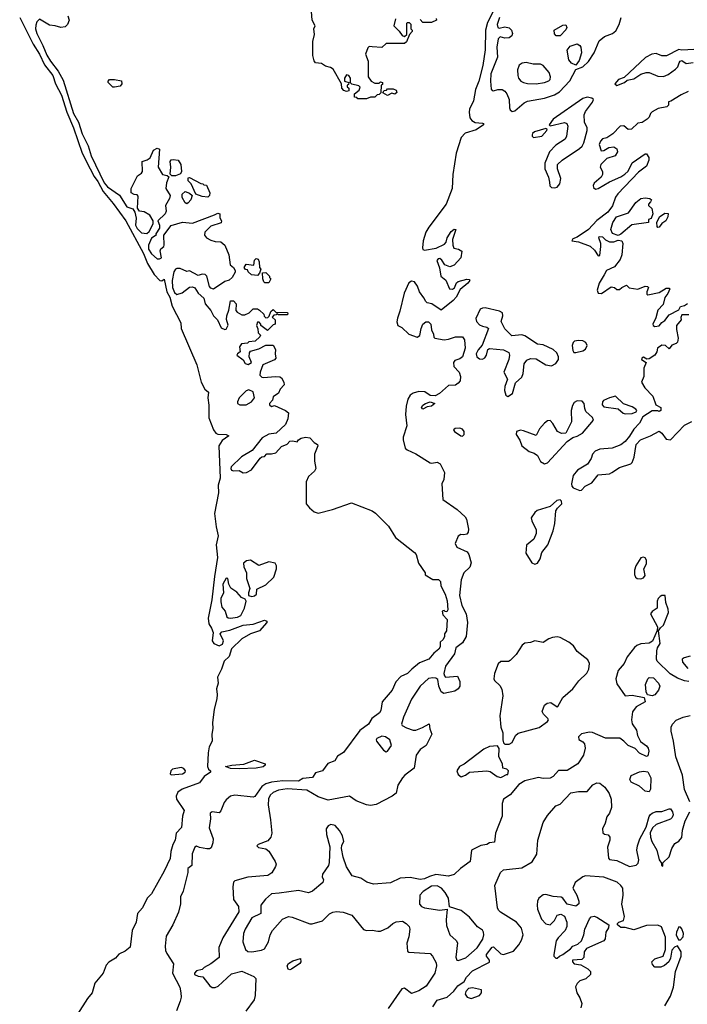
# Model space of a CAD drawing. Extents: x 2604950 to 2749250, y 940531 to 1028284.
# Tile 53 of 220: x 2615024 to 2619744, y 1010654 to 1017619. Entities that reach past the tile are written whole.
import ezdxf

# ---------------------------------------------------------------- set-up
doc = ezdxf.new("R2010")
doc.units = 0

msp = doc.modelspace()

# ---------------------------------------------------------------- linework, layer by layer
at = {"layer": '0CON05XD'}
for points in [[(2617680, 1017625), (2617670, 1017575), (2617707.7, 1017537.7), (2617727, 1017507), (2617745, 1017500), (2617760, 1017515), (2617760, 1017595), (2617765, 1017600), (2617778.3, 1017598.3), (2617788.3, 1017588.3), (2617790, 1017555), (2617800, 1017545), (2617800, 1017535), (2617780, 1017515), (2617758.3, 1017461.7), (2617745, 1017450), (2617615, 1017450), (2617585, 1017422.5), (2617515, 1017427.5), (2617495, 1017430), (2617485, 1017420), (2617470, 1017375), (2617487.5, 1017325), (2617487.5, 1017215), (2617510, 1017185), (2617535, 1017170), (2617565, 1017170), (2617575, 1017180), (2617590, 1017175), (2617588.3, 1017161.7), (2617580, 1017155), (2617578.3, 1017101.7), (2617565, 1017090), (2617551.7, 1017088.3), (2617535, 1017070), (2617505, 1017070), (2617475, 1017060), (2617415, 1017060), (2617408.3, 1017068.3), (2617391.7, 1017071.7), (2617390, 1017095), (2617425, 1017120), (2617431.7, 1017141.7), (2617421.7, 1017151.7), (2617373, 1017163), (2617361.7, 1017171.7), (2617362.5, 1017205), (2617350, 1017225), (2617335, 1017230), (2617320, 1017205), (2617320, 1017185), (2617350, 1017175), (2617348.3, 1017161.7), (2617340, 1017155), (2617340, 1017145), (2617350, 1017135), (2617350, 1017115), (2617335, 1017110), (2617315, 1017117.5), (2617302.5, 1017135), (2617300, 1017165), (2617240, 1017270), (2617221.7, 1017281.7), (2617185, 1017291.2), (2617158.8, 1017308.8), (2617115, 1017313.8), (2617105, 1017327.5), (2617096.2, 1017365), (2617096.7, 1017465), (2617107.5, 1017515), (2617103.3, 1017555), (2617112.5, 1017575), (2617092.5, 1017615), (2617077.5, 1017805)], [(2618372.1, 1017677.9), (2618330.6, 1017599.4), (2618317.5, 1017545), (2618313.9, 1017406.1), (2618298.7, 1017295), (2618270.8, 1017185), (2618246.8, 1017125), (2618231.5, 1017045), (2618204.8, 1016985.2), (2618201.8, 1016965), (2618206, 1016926), (2618220, 1016905), (2618245, 1016891.1), (2618295, 1016888), (2618302.5, 1016885), (2618303.3, 1016875), (2618250.9, 1016839.1), (2618174.1, 1016815.9), (2618145, 1016785.8), (2618109.3, 1016675), (2618085.9, 1016525), (2618082.7, 1016425), (2618038.1, 1016315), (2617917.6, 1016152.4), (2617895, 1016115.8), (2617877.3, 1016055), (2617871.9, 1016005), (2617874.5, 1015994.5), (2617885, 1015989.2), (2617968, 1016002), (2618028.1, 1016031.9), (2618038.8, 1016045), (2618046.2, 1016075), (2618075, 1016120), (2618095, 1016136.7), (2618106.7, 1016135), (2618083.3, 1016065), (2618086.7, 1016025), (2618093.9, 1016003.9), (2618125.9, 1015995.9), (2618150.7, 1015980.7), (2618142, 1015935), (2618096.4, 1015883.6), (2618065, 1015870), (2618030, 1015885), (2618008.8, 1015918.8), (2617995, 1015928.8), (2617982.7, 1015927.3), (2617974.2, 1015915), (2617992.7, 1015862.7), (2618001.2, 1015805), (2618036, 1015776), (2618063.3, 1015715), (2618085, 1015713.3), (2618097.7, 1015722.3), (2618111.7, 1015758.3), (2618125, 1015767.5), (2618185, 1015783.3), (2618201.7, 1015781.7), (2618206.7, 1015775), (2618193.3, 1015755), (2618138.6, 1015711.4), (2618108.8, 1015655), (2618088.3, 1015631.7), (2618005, 1015563.3), (2617938.3, 1015608.3), (2617905, 1015616), (2617894.3, 1015625), (2617882.1, 1015652.1), (2617850.8, 1015695), (2617835.6, 1015735), (2617815, 1015764.3), (2617795, 1015770), (2617775, 1015757.1), (2617742.1, 1015685), (2617712.7, 1015557.3), (2617695, 1015507.5), (2617690.8, 1015480.8), (2617697.5, 1015455), (2617725, 1015441.2), (2617775, 1015394.4), (2617835, 1015373.3), (2617853.3, 1015385), (2617862.5, 1015435), (2617875, 1015466.2), (2617895, 1015480.8), (2617915, 1015480.8), (2617930, 1015465), (2617936.2, 1015425), (2617950, 1015395), (2617952.5, 1015372.5), (2617960, 1015365), (2618023.9, 1015353.9), (2618055, 1015358), (2618105, 1015376), (2618155, 1015376.7), (2618170, 1015355), (2618173.1, 1015295), (2618154, 1015235), (2618135, 1015219.2), (2618101.2, 1015208.8), (2618091.2, 1015195), (2618094, 1015165), (2618131.2, 1015125), (2618141.2, 1015095), (2618138.8, 1015065), (2618125, 1015046.7), (2618105, 1015034), (2618055, 1015031.2), (2617992, 1014975), (2617961.2, 1014958.8), (2617925, 1014961.2), (2617887.3, 1014987.3), (2617845, 1014989.1), (2617805, 1014977.5), (2617785, 1014962.9), (2617767.8, 1014935), (2617755.6, 1014885), (2617751.5, 1014825), (2617760.5, 1014745), (2617735.8, 1014665), (2617735.8, 1014645.8), (2617748.3, 1014588.3), (2617762.5, 1014575), (2617825, 1014548.8), (2617925, 1014484), (2617938.8, 1014481.2), (2617975, 1014488.8), (2617996.1, 1014476.1), (2618027.5, 1014415), (2618023, 1014367), (2618007.5, 1014335), (2618015.8, 1014225.8), (2618116.2, 1014155), (2618172.7, 1014102.7), (2618184, 1014085), (2618197.5, 1014015), (2618195, 1013992.5), (2618185, 1013980), (2618165, 1013973.8), (2618143.9, 1013976.1), (2618123.6, 1013966.4), (2618103, 1013913), (2618115, 1013887.5), (2618187.5, 1013855), (2618200, 1013835), (2618215.9, 1013775.9), (2618207.5, 1013745), (2618163.8, 1013706.2), (2618145.4, 1013655.4), (2618132.9, 1013545), (2618149.5, 1013475), (2618180, 1013415), (2618189.2, 1013355), (2618180.9, 1013255), (2618155, 1013210.8), (2618107.1, 1013175), (2618098, 1013132), (2618034.2, 1013045), (2618023.8, 1012995), (2618026.4, 1012976.4), (2618035, 1012967.5), (2618120, 1012975), (2618136.4, 1012936.4), (2618136.7, 1012905), (2618123.3, 1012885), (2618100.3, 1012869.7), (2618023.1, 1012853.1), (2618004.2, 1012864.2), (2617986.2, 1012905), (2617980.7, 1012950.7), (2617965, 1012961.2), (2617945, 1012962.9), (2617915, 1012958), (2617855, 1012903.3), (2617795, 1012812.5), (2617738, 1012685), (2617723.3, 1012635), (2617727, 1012627), (2617759.3, 1012609.3), (2617805, 1012593.3), (2617825, 1012593.3), (2617871.7, 1012611.7), (2617918.3, 1012638.3), (2617923, 1012603), (2617937.5, 1012565), (2617896.7, 1012485), (2617855, 1012456.2), (2617828, 1012415), (2617813.8, 1012325), (2617746.2, 1012275), (2617730, 1012255), (2617697.5, 1012205), (2617685, 1012147.5), (2617657.5, 1012125), (2617545, 1012066.2), (2617505, 1012059.2), (2617475, 1012064.4), (2617404, 1012094), (2617355, 1012125.6), (2617205, 1012098.9), (2617135, 1012121.2), (2617055, 1012167.5), (2616915, 1012177.1), (2616855, 1012167.7), (2616815, 1012151.4), (2616795, 1012134), (2616782.4, 1012107.6), (2616781.8, 1012065), (2616797.7, 1011957.7), (2616807.5, 1011865), (2616799.4, 1011835), (2616778.9, 1011811.1), (2616710, 1011785), (2616700, 1011775), (2616713.6, 1011763.6), (2616765, 1011753.3), (2616785, 1011737.5), (2616830, 1011665), (2616836.7, 1011645), (2616831.7, 1011628.3), (2616806.4, 1011583.6), (2616777.5, 1011565), (2616637, 1011553), (2616545, 1011526), (2616535, 1011516.7), (2616531.1, 1011485), (2616536.5, 1011395), (2616570.4, 1011345), (2616572.9, 1011307.1), (2616459.5, 1011125), (2616432.5, 1011055), (2616433.3, 1010985), (2616375, 1010940), (2616327.5, 1010915), (2616315, 1010900), (2616275, 1010890), (2616260, 1010875), (2616260, 1010865), (2616285, 1010852.5), (2616318.3, 1010848.3), (2616368, 1010785), (2616385, 1010772), (2616405, 1010772.5), (2616427, 1010783), (2616488.3, 1010838.3), (2616520.9, 1010869.1), (2616595, 1010888.6), (2616679.7, 1010849.7), (2616693.8, 1010835), (2616688, 1010715), (2616681.2, 1010685), (2616622.5, 1010605)], [(2615024.2, 1017634.2), (2615120, 1017445), (2615163.6, 1017375), (2615199.5, 1017299.5), (2615259.5, 1017225), (2615276.5, 1017166.5), (2615320.4, 1017085), (2615357, 1016965), (2615404.2, 1016855), (2615466.2, 1016675), (2615521.2, 1016565), (2615550.2, 1016510.2), (2615577.7, 1016475), (2615613.4, 1016403.4), (2615685, 1016319.1), (2615773.5, 1016195), (2615899, 1015965), (2615927.1, 1015895), (2615975.7, 1015815.7), (2616015, 1015773.4), (2616028.5, 1015771.5), (2616045, 1015782.5), (2616064.6, 1015695), (2616086.2, 1015655), (2616101.6, 1015591.6), (2616163.9, 1015475), (2616165.4, 1015435), (2616277.3, 1015177.3), (2616307.4, 1015055), (2616333.4, 1015005), (2616358.5, 1014985), (2616354.4, 1014945), (2616361.2, 1014891.2), (2616361.5, 1014801.5), (2616395, 1014716.7), (2616410.4, 1014695), (2616425, 1014686.8), (2616483.6, 1014683.6), (2616503.8, 1014675), (2616455, 1014643.2), (2616432.1, 1014605), (2616441.1, 1014375), (2616427.6, 1014325), (2616428.9, 1014271.1), (2616402.3, 1014125), (2616412, 1014032), (2616428, 1013968), (2616414.1, 1013905), (2616422.1, 1013815), (2616400.4, 1013679.6), (2616382.9, 1013515), (2616355.6, 1013385), (2616360.6, 1013345), (2616380.6, 1013315), (2616391.4, 1013285), (2616384.2, 1013225), (2616396.7, 1013205), (2616435, 1013190.6), (2616458.5, 1013201.5), (2616464, 1013225), (2616441.2, 1013275), (2616452.1, 1013287.9), (2616509.8, 1013300.2), (2616605, 1013336.9), (2616675, 1013341.9), (2616755, 1013370), (2616772.5, 1013365), (2616772.5, 1013355), (2616720, 1013295), (2616655, 1013273.5), (2616595, 1013239.6), (2616522.6, 1013167.4), (2616505.3, 1013114.7), (2616469.8, 1013080.2), (2616451.2, 1013025), (2616422.1, 1012967.9), (2616427.5, 1012925), (2616415.8, 1012885), (2616421.1, 1012845), (2616417.9, 1012815), (2616398.5, 1012741.5), (2616387.3, 1012645), (2616389.1, 1012605), (2616382.2, 1012565), (2616385.7, 1012515), (2616363.8, 1012475), (2616356.4, 1012433.6), (2616351.8, 1012335), (2616357.9, 1012317.9), (2616373.8, 1012305), (2616372.5, 1012295), (2616327.5, 1012265), (2616295, 1012220), (2616172.5, 1012175), (2616142.5, 1012155), (2616130, 1012125), (2616132.5, 1012105), (2616186.2, 1012025), (2616176, 1011985), (2616168, 1011905), (2616130, 1011865), (2616123.3, 1011815), (2616106.4, 1011785), (2616092.2, 1011735), (2616087.5, 1011685), (2616045.4, 1011595), (2615955, 1011436), (2615924.6, 1011405.4), (2615892, 1011335), (2615856, 1011295), (2615847.8, 1011235), (2615819.5, 1011175), (2615805, 1011057.5), (2615769.7, 1011030.3), (2615725, 1011008), (2615700.3, 1010979.7), (2615655, 1010951.4), (2615635, 1010930), (2615615, 1010874.2), (2615556, 1010804), (2615535.8, 1010734.2), (2615503.8, 1010695), (2615433.5, 1010585)], [(2615365, 1017646.7), (2615373.8, 1017615), (2615362.5, 1017585), (2615345, 1017569.2), (2615314.1, 1017564.1), (2615275, 1017576.7), (2615235, 1017580), (2615165, 1017622.5), (2615146.4, 1017603.6), (2615138.8, 1017581.2), (2615135.9, 1017554.1), (2615145, 1017521.2), (2615187.6, 1017437.6), (2615215, 1017368.1), (2615241.3, 1017325), (2615296.5, 1017255), (2615330.7, 1017190.7), (2615404.7, 1016955), (2615439.2, 1016895), (2615465, 1016812.5), (2615507.5, 1016727.5), (2615528.8, 1016655), (2615620.3, 1016465), (2615645, 1016436.2), (2615728.7, 1016378.7), (2615782.5, 1016295), (2615825, 1016280), (2615837, 1016257), (2615846.7, 1016215), (2615842.5, 1016165), (2615855, 1016142.5), (2615885, 1016111.2), (2615923.3, 1016106.7), (2615939.5, 1016120.5), (2615966.7, 1016175), (2615967.5, 1016195), (2615945, 1016236.7), (2615905, 1016260), (2615870, 1016265), (2615857.5, 1016285), (2615861.7, 1016371.7), (2615855, 1016380), (2615833, 1016383), (2615812.5, 1016395), (2615811.2, 1016425), (2615856.7, 1016515), (2615886.2, 1016533.8), (2615892.5, 1016545), (2615890, 1016615), (2615925, 1016626.7), (2615947.1, 1016642.9), (2615970, 1016695), (2615995, 1016710), (2616013, 1016703), (2616003.8, 1016575), (2616033.6, 1016523.6), (2616067, 1016517), (2616077.5, 1016507.5), (2616062, 1016465), (2616058, 1016425), (2616088.8, 1016375), (2616084, 1016355), (2616053.8, 1016305), (2616060, 1016265), (2616053.3, 1016245), (2616000, 1016195), (2616012.5, 1016165), (2616012.5, 1016145), (2615987.5, 1016105), (2615990, 1016095), (2615957, 1016073), (2615934.2, 1016025), (2615935.7, 1015995), (2615955, 1015962), (2615995, 1015927.5), (2616013, 1015927), (2616026.1, 1015933.9), (2616016.2, 1015985), (2616021.4, 1015998.6), (2616042.5, 1016015), (2616046.2, 1016025), (2616042.5, 1016095), (2616095, 1016162.5), (2616175, 1016186.7), (2616245, 1016178.8), (2616401.7, 1016238.3), (2616425, 1016250), (2616440, 1016245), (2616438.3, 1016218.3), (2616450, 1016195), (2616448.3, 1016181.7), (2616375, 1016158), (2616333.8, 1016115), (2616330, 1016095), (2616345.9, 1016075.9), (2616375, 1016060), (2616405, 1016050), (2616445, 1016048), (2616473.8, 1016025), (2616502.5, 1015955), (2616513.3, 1015885), (2616536.4, 1015866.4), (2616547.5, 1015845), (2616547, 1015833), (2616526.7, 1015795), (2616505, 1015776.2), (2616475, 1015766), (2616395, 1015713.3), (2616375, 1015720), (2616365, 1015732.5), (2616346.7, 1015805), (2616335, 1015817.5), (2616315, 1015820), (2616285, 1015808.8), (2616225, 1015842.5), (2616205, 1015837.5), (2616158.8, 1015858.8), (2616135, 1015859.2), (2616124.6, 1015855.4), (2616112.7, 1015835), (2616102.5, 1015775), (2616105.5, 1015725), (2616118.9, 1015688.9), (2616135, 1015674), (2616172.4, 1015687.6), (2616225, 1015726.2), (2616245, 1015730), (2616263, 1015723), (2616285, 1015683.3), (2616325, 1015650), (2616335, 1015610), (2616375, 1015562.5), (2616393.8, 1015525), (2616423.3, 1015495), (2616448.3, 1015438.3), (2616475, 1015426.7), (2616485, 1015430), (2616498.3, 1015458.3), (2616487, 1015497), (2616487.5, 1015525), (2616502.5, 1015565), (2616515, 1015630), (2616535, 1015630), (2616555, 1015610), (2616553, 1015563), (2616560.7, 1015550.7), (2616595, 1015531.2), (2616615, 1015531.2), (2616647.5, 1015545), (2616675, 1015572.5), (2616705, 1015572.5), (2616720, 1015565), (2616750, 1015535), (2616751.7, 1015521.7), (2616765, 1015510), (2616778.3, 1015511.7), (2616788.3, 1015521.7), (2616800, 1015555), (2616815, 1015570), (2616835, 1015550), (2616918.3, 1015548.3), (2616920, 1015535), (2616915, 1015530), (2616855, 1015530), (2616845, 1015540), (2616838.3, 1015531.7), (2616821.7, 1015528.3), (2616810, 1015515), (2616830, 1015495), (2616830, 1015465), (2616815, 1015460), (2616775, 1015420), (2616730, 1015455), (2616730, 1015465), (2616718.3, 1015478.3), (2616705, 1015480), (2616697.5, 1015455), (2616708.3, 1015431.7), (2616710, 1015405), (2616727, 1015387), (2616722.5, 1015375), (2616690, 1015345), (2616645, 1015340), (2616635, 1015330), (2616592.5, 1015325), (2616577.5, 1015305), (2616581.7, 1015268.3), (2616563.6, 1015256.4), (2616560, 1015245), (2616603.6, 1015213.6), (2616617, 1015187), (2616639.3, 1015180.7), (2616662.5, 1015195), (2616647.5, 1015235), (2616648.3, 1015261.7), (2616657, 1015273), (2616715, 1015291.2), (2616765, 1015316.2), (2616816.7, 1015316.7), (2616832.5, 1015285), (2616830, 1015255), (2616836, 1015225), (2616825, 1015214), (2616742.3, 1015177.7), (2616723.3, 1015125), (2616722.5, 1015105), (2616735, 1015090), (2616745, 1015087.5), (2616835, 1015093.8), (2616863, 1015093), (2616875.9, 1015085.9), (2616892.5, 1015055), (2616893, 1015037), (2616866.7, 1015005), (2616853, 1014977), (2616815, 1014950), (2616811.7, 1014928.3), (2616790, 1014905), (2616790, 1014895), (2616805, 1014882.5), (2616825, 1014890), (2616903.6, 1014853.6), (2616925, 1014837.5), (2616918.8, 1014795), (2616902.5, 1014755), (2616837.5, 1014695), (2616785, 1014688), (2616738.9, 1014661.1), (2616668.7, 1014571.3), (2616592.6, 1014527.4), (2616520, 1014455), (2616516.7, 1014445), (2616522.3, 1014432.3), (2616535, 1014426.7), (2616575, 1014428.8), (2616604.3, 1014414.3), (2616627.5, 1014415), (2616663.8, 1014435), (2616725, 1014517.5), (2616735, 1014527.5), (2616755, 1014530), (2616771.7, 1014548.3), (2616805, 1014546.7), (2616835, 1014556), (2616875, 1014600), (2616915, 1014616.7), (2616935, 1014636.7), (2616955, 1014640), (2616985, 1014632.5), (2616995, 1014647.5), (2617015, 1014658.8), (2617045, 1014666.2), (2617075, 1014660), (2617105, 1014627.5), (2617130, 1014615), (2617132.5, 1014605), (2617107.5, 1014545), (2617107.5, 1014495), (2617117, 1014443), (2617107.5, 1014425), (2617065, 1014387.5), (2617049.3, 1014350.7), (2617050, 1014195), (2617073.8, 1014165), (2617105, 1014136.7), (2617135, 1014127.5), (2617235.7, 1014154.3), (2617368.8, 1014201.2), (2617515, 1014143.8), (2617538.7, 1014128.7), (2617632.5, 1014035), (2617681.2, 1013955), (2617815, 1013850), (2617826, 1013835), (2617843.8, 1013775), (2617890, 1013705), (2617891.7, 1013691.7), (2617945, 1013660), (2617985, 1013660), (2618000, 1013645), (2618002.5, 1013615), (2618033.3, 1013555), (2618047, 1013507), (2618050, 1013445), (2618045, 1013430), (2618031.7, 1013431.7), (2618025, 1013440), (2618010, 1013435), (2618015, 1013410), (2618046.2, 1013375), (2618042.5, 1013295), (2618027.5, 1013275), (2618027.5, 1013255), (2618017.5, 1013235), (2617997.5, 1013215), (2617996.4, 1013183.6), (2617987.5, 1013165), (2617952.3, 1013137.7), (2617916.7, 1013095), (2617851.7, 1013068.3), (2617797.1, 1013025), (2617766, 1012995), (2617717.7, 1012972.3), (2617683.3, 1012935), (2617656.7, 1012875), (2617586.9, 1012793.1), (2617576.8, 1012733.2), (2617568, 1012715), (2617514.2, 1012675.8), (2617491.2, 1012635), (2617429.8, 1012590.2), (2617313.8, 1012435), (2617272, 1012408), (2617252, 1012375), (2617202.1, 1012357.9), (2617165, 1012305.8), (2617115, 1012290), (2617095, 1012258), (2617025, 1012250.6), (2616995, 1012231.9), (2616884.5, 1012235.5), (2616805, 1012226.2), (2616765, 1012213.8), (2616735.3, 1012194.7), (2616686.4, 1012123.6), (2616675, 1012118), (2616544.3, 1012134.3), (2616515, 1012125.6), (2616485, 1012099.2)], [(2617968.3, 1017628.3), (2617970, 1017615), (2617935, 1017600), (2617875, 1017600), (2617855, 1017620)], [(2618416.9, 1017635), (2618399.4, 1017585), (2618404.2, 1017564.2), (2618415, 1017560), (2618455, 1017568.6), (2618485, 1017560.8), (2618500.8, 1017545), (2618508.3, 1017521.7), (2618504, 1017505), (2618485, 1017490.8), (2618455, 1017489.2), (2618421.2, 1017498.8), (2618406.1, 1017483.9), (2618397.1, 1017425), (2618402.9, 1017355), (2618355.5, 1017235), (2618351.5, 1017185), (2618356.7, 1017126.7), (2618365, 1017117.5), (2618375, 1017116.7), (2618405, 1017126), (2618435, 1017126), (2618455, 1017113.8), (2618468.8, 1017095), (2618483.8, 1017055), (2618486.4, 1016996.4), (2618492.3, 1016982.3), (2618505, 1016970)], [(2618505, 1016970), (2618525, 1016973.3), (2618590.2, 1017029.8), (2618615, 1017043.3), (2618735, 1017063.3), (2618805, 1017086.4), (2618840.5, 1017109.5), (2618913.8, 1017186.2), (2618955, 1017267.5), (2619005, 1017286.7), (2619045, 1017324), (2619084.4, 1017385), (2619120.5, 1017469.5), (2619159.5, 1017500.5), (2619215, 1017522.5), (2619239.5, 1017540.5), (2619262.9, 1017585), (2619276.9, 1017635)], [(2618845, 1017504), (2618817.5, 1017505), (2618805, 1017520), (2618803.3, 1017545), (2618865, 1017580), (2618885, 1017582.5), (2618893.3, 1017565), (2618885, 1017547.5), (2618845, 1017504)], [(2618955, 1017297.5), (2618925, 1017312), (2618905.7, 1017335), (2618895.8, 1017404.2), (2618915, 1017430.8), (2618965, 1017448), (2618985, 1017436.7), (2618992, 1017425), (2618996, 1017385), (2618980, 1017330), (2618955, 1017297.5)], [(2619790.7, 1017409.3), (2619705, 1017402.5), (2619685, 1017407.5), (2619597.6, 1017362.4), (2619565, 1017364.6), (2619525, 1017379.2), (2619494, 1017375), (2619449.1, 1017350.9), (2619298.8, 1017211.2), (2619257.5, 1017195), (2619232.5, 1017165), (2619245, 1017152.5), (2619300, 1017175), (2619318.3, 1017191.7), (2619365, 1017200), (2619415, 1017233.3), (2619453.9, 1017246.1), (2619475, 1017246.2), (2619535, 1017218.8), (2619575, 1017218), (2619608.3, 1017231.7), (2619661.7, 1017268.3), (2619677.5, 1017285), (2619686.7, 1017313.3), (2619693.6, 1017326.4), (2619705, 1017330), (2619735, 1017310), (2619785, 1017316.2)], [(2618675, 1017166), (2618735, 1017174.4), (2618765, 1017186.2), (2618773.8, 1017195), (2618778, 1017215), (2618768, 1017245), (2618725, 1017294), (2618705, 1017303.8), (2618654.2, 1017304.2), (2618605, 1017316), (2618577.7, 1017312.3), (2618555, 1017297.5), (2618543.8, 1017265), (2618546, 1017225), (2618550.8, 1017205), (2618566.7, 1017185), (2618585, 1017174), (2618615, 1017168), (2618675, 1017166)], [(2615681.7, 1017141.7), (2615650, 1017175), (2615650, 1017185), (2615660, 1017195), (2615695, 1017196.2), (2615745, 1017187.5), (2615746.7, 1017165), (2615735, 1017150), (2615695, 1017142.5), (2615681.7, 1017141.7)], [(2617625, 1017083.3), (2617591.7, 1017101.7), (2617601.7, 1017118.3), (2617618.3, 1017121.7), (2617625, 1017130), (2617665, 1017130), (2617685, 1017120), (2617690, 1017105), (2617677, 1017093), (2617655, 1017100), (2617625, 1017083.3)], [(2619749.3, 1017110.7), (2619701.7, 1017088.3), (2619628.3, 1017041.7), (2619611.7, 1017038.3), (2619610, 1017015), (2619598.3, 1017001.7), (2619538.3, 1016991.7), (2619495, 1016967.5), (2619483.9, 1016956.1), (2619475, 1016930), (2619460, 1016915), (2619425, 1016892.5), (2619395, 1016887.5), (2619350, 1016845), (2619325, 1016842.5), (2619295, 1016867.5), (2619270, 1016865), (2619218.3, 1016811.7), (2619175, 1016783.3), (2619143.9, 1016776.1), (2619129.3, 1016760.7), (2619120, 1016735), (2619135, 1016692.5), (2619155, 1016693.3), (2619190, 1016715), (2619225, 1016720), (2619246.1, 1016706.1), (2619250, 1016685), (2619233, 1016657), (2619175, 1016636.7), (2619133.3, 1016595), (2619127.5, 1016575), (2619143.3, 1016545), (2619143.3, 1016525), (2619135.9, 1016504.1), (2619085, 1016462.5), (2619078.8, 1016445), (2619081.7, 1016431.7), (2619095, 1016420), (2619115, 1016423.8), (2619195, 1016471.2), (2619275, 1016506.7), (2619302.7, 1016527.3), (2619325, 1016547.5), (2619354.1, 1016605.9), (2619445, 1016670), (2619455, 1016670), (2619472.5, 1016645), (2619472.5, 1016625), (2619455, 1016582.5), (2619398.6, 1016541.4), (2619252.3, 1016387.7), (2619236.1, 1016363.9), (2619215, 1016303.3), (2619182.6, 1016257.4), (2619105, 1016198.9), (2619045.4, 1016134.6), (2618965, 1016081.2), (2618935, 1016068.8), (2618927.5, 1016055), (2618975, 1016048), (2619056.4, 1016016.4), (2619088.9, 1015988.9), (2619115, 1015947.5), (2619125, 1015950), (2619133.8, 1016015), (2619133.3, 1016035), (2619117.5, 1016075), (2619120, 1016085), (2619145, 1016082.5), (2619165, 1016062.5), (2619195, 1016046.7), (2619225, 1016046.7), (2619255, 1016060), (2619280, 1016055), (2619287.5, 1016035), (2619282, 1015955), (2619268.3, 1015921.7), (2619228.3, 1015871.7), (2619173.3, 1015845), (2619156.7, 1015813.3), (2619121.9, 1015755), (2619106.2, 1015705), (2619115, 1015683.8), (2619136.8, 1015683.2), (2619205, 1015728.8), (2619230, 1015725), (2619245, 1015710), (2619265, 1015710), (2619280, 1015725), (2619315, 1015740), (2619333, 1015723), (2619395, 1015712), (2619445, 1015733.3), (2619461.7, 1015731.7), (2619470, 1015725), (2619457.5, 1015695), (2619458.3, 1015678.3), (2619465, 1015672.5), (2619545, 1015690), (2619595, 1015718.8), (2619615, 1015720), (2619620, 1015715), (2619607, 1015683), (2619586.1, 1015653.9), (2619573.8, 1015605), (2619536.2, 1015565), (2619520.5, 1015509.5), (2619500, 1015465), (2619502.5, 1015455), (2619515, 1015448.8), (2619545.8, 1015454.2), (2619565, 1015477.5), (2619585, 1015490), (2619615, 1015531.2), (2619683, 1015567), (2619695, 1015590), (2619723.6, 1015596.4), (2619745, 1015612.5)], [(2618805, 1016428.8), (2618825, 1016433.8), (2618843.2, 1016456.8), (2618848.9, 1016495), (2618825.6, 1016565), (2618827.1, 1016595), (2618859.2, 1016625), (2618981.7, 1016708.3), (2619000, 1016725), (2619011.7, 1016748.3), (2619036.7, 1016835), (2619036.7, 1016855), (2619018, 1016895), (2619014.2, 1016945), (2619025, 1016970), (2619073.3, 1017035), (2619080, 1017055), (2619070, 1017065), (2619035, 1017070.8), (2619005, 1017062.5), (2618796, 1016915), (2618767.5, 1016875), (2618775, 1016867.5), (2618875, 1016892), (2618893.3, 1016885), (2618899.2, 1016865), (2618889.2, 1016795), (2618880, 1016775), (2618815, 1016731.4), (2618769.2, 1016685), (2618735.7, 1016605), (2618735.6, 1016565), (2618763.1, 1016505), (2618769.7, 1016469.7), (2618773.1, 1016443.1), (2618783, 1016433), (2618805, 1016428.8)], [(2618656.7, 1016786.7), (2618715, 1016794), (2618750, 1016835), (2618752.5, 1016845), (2618745, 1016850), (2618664.4, 1016825.6), (2618650, 1016815), (2618646.7, 1016805), (2618647.5, 1016795), (2618656.7, 1016786.7)], [(2616125, 1016514), (2616100, 1016515), (2616087, 1016527), (2616093.8, 1016575), (2616088.8, 1016615), (2616095, 1016626.7), (2616109.3, 1016630.7), (2616145, 1016626.2), (2616163.3, 1016595), (2616167.5, 1016545), (2616160.7, 1016529.3), (2616125, 1016514)], [(2616355, 1016362.5), (2616315, 1016367.5), (2616270, 1016385), (2616237.5, 1016457.5), (2616215, 1016480), (2616215, 1016500), (2616225, 1016502.5), (2616305, 1016460), (2616318.3, 1016458.3), (2616325, 1016450), (2616345, 1016447.5), (2616367.5, 1016395), (2616366.7, 1016375), (2616355, 1016362.5)], [(2616205, 1016317.5), (2616195, 1016322.5), (2616172, 1016362), (2616173.3, 1016385), (2616195, 1016402.5), (2616225, 1016392.5), (2616242.5, 1016375), (2616233.3, 1016345), (2616215, 1016322.5), (2616205, 1016317.5)], [(2619255, 1016092.5), (2619216.1, 1016106.1), (2619203.8, 1016135), (2619218, 1016185), (2619244, 1016225), (2619327.3, 1016252.7), (2619381.2, 1016325), (2619415, 1016353.3), (2619445, 1016360), (2619480, 1016355), (2619490, 1016345), (2619485, 1016330), (2619470, 1016315), (2619470, 1016305), (2619493.3, 1016283.3), (2619500, 1016245), (2619488.3, 1016211.7), (2619470, 1016205), (2619470, 1016185), (2619352.3, 1016167.7), (2619275, 1016102.5), (2619255, 1016092.5)], [(2619535, 1016150), (2619530, 1016155), (2619527.5, 1016185), (2619547.5, 1016225), (2619585, 1016250), (2619608.3, 1016248.3), (2619607.5, 1016225), (2619592.5, 1016195), (2619563.6, 1016176.4), (2619545, 1016152.5), (2619535, 1016150)], [(2616705, 1015810), (2616663, 1015813), (2616640, 1015835), (2616635, 1015850), (2616621.7, 1015851.7), (2616610, 1015865), (2616625, 1015890), (2616678.3, 1015881.7), (2616683, 1015917), (2616695, 1015930), (2616710, 1015925), (2616717.5, 1015905), (2616720, 1015865), (2616730, 1015855), (2616720, 1015825), (2616705, 1015810)], [(2616785, 1015757.5), (2616758.3, 1015758.3), (2616750, 1015765), (2616742.5, 1015785), (2616741.7, 1015828.3), (2616765, 1015830), (2616790, 1015805), (2616790, 1015795), (2616800, 1015785), (2616785, 1015757.5)], [(2618475, 1014953.8), (2618508.8, 1014975), (2618529.3, 1015050.7), (2618575, 1015090), (2618584.5, 1015115), (2618590.6, 1015185), (2618610.6, 1015209.4), (2618635, 1015221.4), (2618675, 1015220), (2618745, 1015177.5), (2618785, 1015170), (2618815, 1015187.5), (2618833.3, 1015215), (2618833.8, 1015235), (2618822.3, 1015262.3), (2618796.2, 1015285), (2618725, 1015318.8), (2618685, 1015324), (2618595, 1015382.2), (2618575, 1015388.9), (2618503, 1015383), (2618453.3, 1015433.3), (2618428, 1015485), (2618440, 1015525), (2618436.7, 1015545), (2618417.2, 1015557.2), (2618315, 1015581.8), (2618295, 1015579.5), (2618279.8, 1015570.2), (2618249.4, 1015505), (2618254.6, 1015484.6), (2618275, 1015461.4), (2618295, 1015450.5), (2618327.5, 1015445), (2618338.8, 1015435), (2618293.6, 1015316.4), (2618265, 1015284.2), (2618251.5, 1015255), (2618255.7, 1015235), (2618275, 1015219.4), (2618295, 1015218.1), (2618312.6, 1015227.4), (2618324.3, 1015245), (2618333.2, 1015286.8), (2618345, 1015294), (2618445, 1015283.1), (2618481.2, 1015265), (2618485.8, 1015245.8), (2618481.9, 1015215), (2618447.5, 1015125), (2618472.5, 1015075), (2618454.3, 1015025), (2618452.5, 1014995), (2618461.7, 1014961.7), (2618475, 1014953.8)], [(2619755, 1015530), (2619705, 1015530), (2619698.3, 1015511.7), (2619700, 1015495), (2619667.5, 1015455), (2619667, 1015427), (2619680, 1015365), (2619675, 1015337.5), (2619665, 1015327.5), (2619633.6, 1015316.4), (2619615, 1015290), (2619590, 1015315), (2619565, 1015316.7), (2619534.2, 1015295.8), (2619529.3, 1015269.3), (2619513.8, 1015245), (2619475, 1015218.8), (2619457.5, 1015217.5), (2619435, 1015232.5), (2619422.5, 1015225), (2619420, 1015215), (2619452.5, 1015195), (2619437, 1015153), (2619436.2, 1015095), (2619420, 1015055), (2619444, 1015015), (2619501.2, 1014955), (2619522.5, 1014895), (2619557.5, 1014875), (2619557.5, 1014855), (2619545, 1014847.5), (2619535, 1014852.5), (2619495, 1014851.2), (2619430, 1014810), (2619405.4, 1014764.6), (2619366.6, 1014723.4), (2619336.4, 1014673.6), (2619304.6, 1014635.4), (2619275, 1014611.9), (2619212.8, 1014587.2), (2619125, 1014580), (2619093.4, 1014566.6), (2619074.7, 1014545.3), (2619064.4, 1014515), (2619038.6, 1014475), (2618966.7, 1014433.3), (2618936.7, 1014395), (2618926, 1014335), (2618928.3, 1014318.3), (2618936.4, 1014306.4), (2618985, 1014288.8), (2618995, 1014291.2), (2619021.8, 1014318.2), (2619067.9, 1014342.1), (2619115, 1014398.6), (2619193.4, 1014406.6), (2619211.2, 1014415), (2619265, 1014452.2), (2619343.9, 1014476.1), (2619354.2, 1014485.8), (2619368.9, 1014525), (2619381.4, 1014615), (2619412.7, 1014647.3), (2619485, 1014674.4), (2619545, 1014708.8), (2619564.3, 1014694.3), (2619595, 1014651.2), (2619625, 1014645.8), (2619725, 1014751.2), (2619775, 1014776.2)], [(2618955, 1015263.8), (2619005, 1015276.9), (2619025, 1015289.2), (2619037.1, 1015315), (2619026.3, 1015336.3), (2619005, 1015347.8), (2618975, 1015350), (2618946.7, 1015345), (2618936, 1015335), (2618929.2, 1015315), (2618935, 1015280), (2618942.5, 1015265), (2618955, 1015263.8)], [(2616625, 1014894.3), (2616663.8, 1014915), (2616684, 1014945), (2616675.8, 1014985.8), (2616645, 1015001.2), (2616625.9, 1014994.1), (2616576.7, 1014945), (2616563.3, 1014915), (2616563.3, 1014903.3), (2616580, 1014895), (2616625, 1014894.3)], [(2619305, 1014830), (2619355, 1014834.2), (2619383.3, 1014845), (2619386.7, 1014855), (2619380, 1014865), (2619355, 1014880.8), (2619292.7, 1014902.7), (2619235.5, 1014955.5), (2619195, 1014944.3), (2619152.5, 1014925), (2619143.3, 1014915), (2619141.2, 1014895), (2619155, 1014881.2), (2619255, 1014866.2), (2619290, 1014835), (2619305, 1014830)], [(2617875, 1014863.8), (2617863.8, 1014875), (2617875, 1014893.3), (2617892.5, 1014905), (2617925, 1014916.2), (2617960, 1014905), (2617935, 1014886.2), (2617905, 1014880), (2617875, 1014863.8)], [(2618735, 1014477.5), (2618755, 1014483.3), (2618895, 1014634), (2618935, 1014664), (2618966.3, 1014673.7), (2619002.5, 1014695), (2619080, 1014785), (2619073.8, 1014805), (2619027.6, 1014847.6), (2619019.1, 1014869.1), (2619015.8, 1014905), (2619001.4, 1014921.4), (2618965, 1014922.9), (2618945, 1014910), (2618931.2, 1014888.8), (2618922.2, 1014855), (2618925.6, 1014775), (2618885, 1014693.3), (2618855, 1014690.6), (2618825.8, 1014705), (2618793.6, 1014763.6), (2618774.1, 1014784.1), (2618755, 1014780.8), (2618733.8, 1014765), (2618698.8, 1014725), (2618675, 1014677.5), (2618585, 1014711.4), (2618565, 1014714.2), (2618536.7, 1014705), (2618533.8, 1014685), (2618560, 1014645), (2618573.6, 1014603.6), (2618625, 1014563.3), (2618661.7, 1014551.7), (2618685, 1014536.7), (2618705, 1014492.5), (2618735, 1014477.5)], [(2618155, 1014673.8), (2618165.8, 1014685), (2618165.7, 1014705), (2618155, 1014723.3), (2618135, 1014730), (2618103.9, 1014726.1), (2618091.7, 1014718.3), (2618097.5, 1014705), (2618143.3, 1014675), (2618155, 1014673.8)], [(2618665, 1013767.5), (2618685, 1013774), (2618704, 1013805), (2618715, 1013850), (2618757.5, 1013905), (2618796.4, 1014003.6), (2618807.5, 1014055), (2618815.6, 1014144.4), (2618825.7, 1014164.3), (2618856.2, 1014195), (2618853.6, 1014213.6), (2618845, 1014222.5), (2618821.2, 1014218.8), (2618775.6, 1014174.4), (2618683.4, 1014146.6), (2618666.2, 1014133.8), (2618640.8, 1014095), (2618644.2, 1014075), (2618675, 1014010), (2618675.8, 1013985), (2618658.8, 1013945), (2618608, 1013902), (2618602.9, 1013845), (2618645, 1013775.8), (2618665, 1013767.5)], [(2616665, 1013538), (2616685, 1013543.1), (2616697.5, 1013555), (2616700, 1013590), (2616765, 1013620), (2616822, 1013675), (2616838.8, 1013735), (2616840, 1013755), (2616830, 1013775), (2616785, 1013783.3), (2616715, 1013757.5), (2616655, 1013796.7), (2616628.3, 1013791.7), (2616607.5, 1013775), (2616608.3, 1013748.3), (2616627.5, 1013705), (2616627.5, 1013665), (2616650, 1013595), (2616641.2, 1013565), (2616642.5, 1013545), (2616665, 1013538)], [(2619415, 1013663.8), (2619435, 1013670), (2619447, 1013687), (2619437.5, 1013735), (2619455, 1013770), (2619456.2, 1013795), (2619445, 1013812.5), (2619435, 1013816.7), (2619415, 1013812.5), (2619380, 1013755), (2619371.2, 1013725), (2619370, 1013695), (2619377.5, 1013675), (2619390, 1013665), (2619415, 1013663.8)], [(2616515, 1013384.5), (2616565, 1013392.7), (2616587.1, 1013405), (2616612.5, 1013455), (2616626.2, 1013505), (2616618.8, 1013518.8), (2616592.3, 1013532.3), (2616559.1, 1013569.1), (2616517, 1013597), (2616502, 1013625), (2616496.2, 1013666.2), (2616485, 1013667.5), (2616461.4, 1013625), (2616464.3, 1013565), (2616446.9, 1013525), (2616445, 1013500), (2616452.4, 1013462.4), (2616476.9, 1013435), (2616488, 1013395), (2616496.9, 1013386.9), (2616515, 1013384.5)], [(2619755, 1012937.5), (2619725, 1012941.2), (2619675, 1012960), (2619621.7, 1012991.7), (2619530.3, 1013080.3), (2619525.8, 1013095), (2619528.8, 1013155), (2619533.3, 1013175), (2619552.5, 1013205), (2619540, 1013295), (2619553.6, 1013316.4), (2619576.7, 1013335), (2619610, 1013425), (2619609.3, 1013449.3), (2619592.5, 1013495), (2619587.5, 1013545), (2619565, 1013546.7), (2619551.7, 1013538.3), (2619537.5, 1013525), (2619530, 1013505), (2619530, 1013455), (2619495, 1013432.5), (2619483.6, 1013416.4), (2619533.3, 1013325), (2619531.7, 1013298.3), (2619498.3, 1013221.7), (2619475, 1013208.8), (2619415, 1013204), (2619387.3, 1013192.7), (2619371.7, 1013178.3), (2619319.3, 1013110.7), (2619296.7, 1013065), (2619255, 1013016.2), (2619238.6, 1012955), (2619245, 1012921.2), (2619305, 1012836.2), (2619355, 1012840), (2619440, 1012825), (2619446.4, 1012793.6), (2619381.7, 1012758.3), (2619356.4, 1012723.6), (2619350, 1012665), (2619355, 1012637.5), (2619385, 1012592.5), (2619390.8, 1012555), (2619413.3, 1012513.3), (2619455, 1012483.3), (2619466.2, 1012465), (2619472, 1012445), (2619465, 1012412.5), (2619455, 1012406.7), (2619405, 1012430), (2619375, 1012462.5), (2619325, 1012483.8), (2619295, 1012516), (2619265.9, 1012535.9), (2619165, 1012535.8), (2619073.3, 1012576.7), (2619051.7, 1012578.3), (2618995, 1012566.2), (2618974.1, 1012545.9), (2618977, 1012527), (2619005, 1012510), (2619016.1, 1012496.1), (2619022, 1012465), (2619010.8, 1012415), (2618971.2, 1012355), (2618895, 1012308), (2618833, 1012307), (2618795.5, 1012264.5), (2618775, 1012254), (2618725, 1012250.8), (2618692, 1012258), (2618595, 1012233.8), (2618552.3, 1012207.7), (2618491.2, 1012135), (2618444.1, 1012105.9), (2618436.1, 1012073.9), (2618436, 1011985), (2618388.8, 1011865), (2618380, 1011800), (2618345, 1011796.7), (2618325.9, 1011784.1), (2618285, 1011776), (2618217.5, 1011745), (2618208.8, 1011665), (2618140, 1011615), (2618095, 1011571.2), (2618055, 1011560), (2617965, 1011571.1), (2617921.5, 1011558.5), (2617885, 1011542.3), (2617855, 1011536.9), (2617785, 1011550.5), (2617715, 1011546.5), (2617646.4, 1011513.6), (2617525, 1011503.1), (2617478.8, 1011518.8), (2617435, 1011546.7), (2617375, 1011562.5), (2617333.8, 1011625), (2617310, 1011695), (2617298.8, 1011755), (2617301.2, 1011778.8), (2617316, 1011805), (2617306.7, 1011845), (2617285, 1011884), (2617255, 1011918.8), (2617225, 1011926.7), (2617205, 1011916.7), (2617192, 1011895), (2617194.3, 1011855), (2617216.8, 1011766.8), (2617213, 1011657), (2617207.5, 1011635), (2617163.8, 1011575), (2617163.3, 1011555), (2617172.5, 1011535), (2617166.7, 1011515), (2617095, 1011453.3), (2617065, 1011441.2), (2616995, 1011458.1), (2616859.3, 1011440.7), (2616805, 1011434.3), (2616761.7, 1011398.3), (2616730, 1011355), (2616728, 1011295), (2616666, 1011265), (2616619.2, 1011185), (2616606.2, 1011155), (2616602, 1011095), (2616621.7, 1011041.7), (2616637.1, 1011027.1), (2616665, 1011025.6), (2616734, 1011036), (2616754, 1011046), (2616783.8, 1011095), (2616794.4, 1011145), (2616812.5, 1011175), (2616883, 1011257), (2616925, 1011274), (2616950.5, 1011270.5), (2617075, 1011223.8), (2617092.3, 1011222.3), (2617165, 1011243.3), (2617215, 1011293.3), (2617237.5, 1011305), (2617265, 1011309.2), (2617310, 1011305), (2617371.2, 1011285), (2617453.9, 1011183.9), (2617475, 1011176.7), (2617515, 1011178.8), (2617555, 1011170), (2617575, 1011172), (2617625.9, 1011194.1), (2617662.5, 1011225), (2617686.4, 1011236.4), (2617730.7, 1011240.7), (2617755.8, 1011225.8), (2617776.7, 1011205), (2617782, 1011185), (2617775, 1011130), (2617760, 1011085), (2617765, 1011030), (2617775, 1011023.3), (2617925, 1011013.3), (2617943.3, 1010995), (2617967.7, 1010947.7), (2617972, 1010925), (2617960, 1010875), (2617897.7, 1010782.3), (2617845, 1010750), (2617795, 1010730), (2617745, 1010766.7), (2617725, 1010763.8), (2617630, 1010625)], [(2618453.9, 1012493.9), (2618485, 1012494), (2618506.2, 1012505), (2618530, 1012555), (2618549.1, 1012570.9), (2618697.7, 1012612.3), (2618755.9, 1012654.1), (2618762.5, 1012665), (2618757.5, 1012675), (2618726.2, 1012705), (2618717.5, 1012725), (2618735, 1012770), (2618752.5, 1012785), (2618778.3, 1012788.3), (2618825, 1012757.5), (2618829.3, 1012760.7), (2618863.8, 1012825), (2618935.5, 1012884.5), (2618977, 1012943), (2619033, 1012997), (2619047.5, 1013025), (2619052.5, 1013065), (2619039.7, 1013089.7), (2618965, 1013150), (2618939.5, 1013189.5), (2618905.7, 1013215.7), (2618845, 1013248.8), (2618825, 1013253.3), (2618790.7, 1013249.3), (2618765, 1013240), (2618726.1, 1013213.9), (2618665, 1013223.8), (2618635, 1013212), (2618595, 1013208.8), (2618576.7, 1013195), (2618535, 1013127.5), (2618492.5, 1013085), (2618480.7, 1013079.3), (2618425, 1013078), (2618407.9, 1013062.1), (2618380, 1012995), (2618376.1, 1012956.1), (2618380, 1012945), (2618418.6, 1012908.6), (2618432.7, 1012882.7), (2618440, 1012835), (2618418.6, 1012695), (2618426.7, 1012615), (2618440, 1012575), (2618438.8, 1012525), (2618443.8, 1012503.8), (2618453.9, 1012493.9)], [(2619763.2, 1013116.8), (2619722.5, 1013105), (2619708.8, 1013095), (2619710, 1013075), (2619748.8, 1013028.8)], [(2619495, 1012836.7), (2619463, 1012843), (2619453, 1012863), (2619449.2, 1012915), (2619463.8, 1012955), (2619475, 1012966.2), (2619505, 1012963.3), (2619540, 1012925), (2619550, 1012905), (2619540, 1012875), (2619515, 1012843.3), (2619495, 1012836.7)], [(2619762.5, 1012085), (2619723.8, 1012173.8), (2619710.4, 1012275), (2619662.5, 1012405), (2619645.4, 1012515), (2619630.4, 1012585), (2619630.9, 1012615), (2619638.6, 1012635), (2619665, 1012662.9), (2619714.5, 1012685.5), (2619765, 1012695.6)], [(2617615, 1012440), (2617625, 1012443.3), (2617653.8, 1012485), (2617640, 1012525), (2617610, 1012545), (2617585, 1012550), (2617550, 1012535), (2617543.3, 1012525), (2617547.5, 1012515), (2617595, 1012452.5), (2617615, 1012440)], [(2618425, 1012257.5), (2618435, 1012262.5), (2618465, 1012280), (2618475, 1012280), (2618480, 1012305), (2618467, 1012317), (2618440, 1012325), (2618437.5, 1012355), (2618410.8, 1012405), (2618413.6, 1012463.6), (2618401.2, 1012481.2), (2618345, 1012477.1), (2618305, 1012459.4), (2618167.3, 1012352.7), (2618133.3, 1012335), (2618113.8, 1012305), (2618125, 1012280), (2618145, 1012263.8), (2618175.7, 1012274.3), (2618205, 1012296.2), (2618325.7, 1012305.7), (2618350.7, 1012300.7), (2618400, 1012265), (2618425, 1012257.5)], [(2616575, 1012318.8), (2616515, 1012322), (2616480, 1012335), (2616524.1, 1012345.9), (2616608.3, 1012351.7), (2616685, 1012380), (2616760, 1012355), (2616760, 1012345), (2616745, 1012333.8), (2616695, 1012324), (2616575, 1012318.8)], [(2616095, 1012277.5), (2616175, 1012282.9), (2616193.8, 1012295), (2616196.1, 1012306.1), (2616185, 1012322.5), (2616165, 1012330), (2616105, 1012316.7), (2616093.3, 1012305), (2616087.5, 1012285), (2616095, 1012277.5)], [(2619475, 1012157.5), (2619445, 1012161.2), (2619405.8, 1012195.8), (2619346.7, 1012225), (2619336.7, 1012245), (2619347, 1012273), (2619405, 1012297.5), (2619435, 1012302.5), (2619465, 1012297.5), (2619486.2, 1012255), (2619483.6, 1012176.4), (2619475, 1012157.5)], [(2617945.8, 1010635), (2617976.1, 1010683.9), (2618045.6, 1010704.4), (2618093.2, 1010746.8), (2618121.2, 1010785), (2618165.7, 1010814.3), (2618183.6, 1010846.4), (2618225, 1010890), (2618345, 1010952.5), (2618346.7, 1010965), (2618324.3, 1010994.3), (2618324.2, 1011005), (2618365, 1011058.8), (2618375, 1011060), (2618425, 1011011.2), (2618445, 1011006), (2618515, 1011030), (2618552.5, 1011075), (2618571.7, 1011108.3), (2618582.5, 1011145), (2618571.3, 1011191.3), (2618535.5, 1011235.5), (2618424.2, 1011305), (2618408.7, 1011318.7), (2618402, 1011335), (2618384, 1011495), (2618424, 1011585), (2618445, 1011603.8), (2618465, 1011608), (2618575, 1011618.8), (2618647.6, 1011662.4), (2618681.1, 1011715), (2618687.5, 1011815), (2618725, 1011940), (2618755, 1011988.8), (2618815, 1012057.5), (2618845, 1012070), (2618919.5, 1012150.5), (2618975, 1012160), (2619035, 1012160), (2619075, 1012206), (2619105, 1012221.2), (2619125, 1012218.8), (2619160.3, 1012190.3), (2619192, 1012145), (2619206, 1012105), (2619208.8, 1012045), (2619193.6, 1012006.4), (2619175, 1011980), (2619163.9, 1011936.1), (2619143.9, 1011893.9), (2619147, 1011867), (2619158.3, 1011858.3), (2619185, 1011852.5), (2619196.7, 1011835), (2619196.2, 1011815), (2619180, 1011765), (2619186.4, 1011686.4), (2619195, 1011677.5), (2619245, 1011671.2), (2619335, 1011628.8), (2619381.7, 1011638.3), (2619397.7, 1011652.3), (2619402, 1011675), (2619386.9, 1011745), (2619392.9, 1011775), (2619409.4, 1011825), (2619453, 1011907), (2619475, 1011982.5), (2619485, 1011996.7), (2619495, 1012006.2), (2619525, 1012016.7), (2619563, 1012017), (2619615, 1012037.5), (2619625, 1012037.5), (2619640, 1012015), (2619643.3, 1011995), (2619636.7, 1011975), (2619625.7, 1011964.3), (2619523.3, 1011926.7), (2619497, 1011903), (2619482.3, 1011867.7), (2619484.2, 1011835), (2619494.2, 1011805), (2619528.8, 1011745), (2619546, 1011676), (2619561.7, 1011651.7), (2619562.5, 1011635), (2619570, 1011630), (2619570, 1011655), (2619615, 1011698), (2619633.9, 1011756.1), (2619655, 1011791.2), (2619685, 1011806.7), (2619705.7, 1011834.3), (2619710.8, 1011885), (2619729.5, 1011950.5), (2619760.8, 1012015)], [(2616485, 1012099.2), (2616469.7, 1012080.3), (2616446.8, 1012023.2), (2616435, 1012008.8), (2616385, 1012016), (2616370, 1012005), (2616373.3, 1011965), (2616363, 1011903), (2616390.8, 1011825), (2616390, 1011795), (2616378.3, 1011761.7), (2616366.4, 1011753.6), (2616347, 1011753), (2616295, 1011762.5), (2616275, 1011772.5), (2616263.3, 1011765), (2616242.3, 1011717.7), (2616240, 1011635), (2616212.5, 1011615), (2616212.9, 1011585), (2616180.8, 1011455), (2616162, 1011415), (2616160, 1011365), (2616146, 1011305), (2616106, 1011215), (2616058.8, 1011135), (2616052.9, 1011065), (2616056.1, 1011033.9), (2616063.3, 1011013.3), (2616110.9, 1010940.9), (2616103.3, 1010875), (2616155.3, 1010775.3), (2616164.5, 1010735.5), (2616166.2, 1010705), (2616159.7, 1010675), (2616131.9, 1010608.1)], [(2619585, 1010642), (2619625, 1010711.4), (2619645.4, 1010775), (2619660, 1010885), (2619701.4, 1010995), (2619700, 1011025), (2619675, 1011067.5), (2619652.7, 1011057.3), (2619634.2, 1011035.8), (2619625, 1010980), (2619612.5, 1010955), (2619582.5, 1010927.5), (2619557, 1010917), (2619515, 1010916.2), (2619498, 1010935), (2619494, 1010955), (2619515, 1010975.6), (2619572.5, 1010995), (2619589.2, 1011040.8), (2619588.9, 1011128.9), (2619562.4, 1011202.4), (2619535, 1011214.3), (2619455, 1011212.2), (2619365, 1011180), (2619305, 1011196.7), (2619275, 1011197.5), (2619250, 1011215), (2619250, 1011225), (2619260, 1011235), (2619293.9, 1011246.1), (2619300, 1011275), (2619281.7, 1011361.7), (2619291.2, 1011425), (2619287.3, 1011475), (2619275, 1011494.2), (2619247.6, 1011517.6), (2619155, 1011553.3), (2619025, 1011562), (2619005, 1011556.2), (2618952, 1011515), (2618933.8, 1011475), (2618964, 1011425), (2618976.2, 1011383.8), (2618976.1, 1011363.9), (2618955, 1011348.8), (2618895, 1011362.5), (2618863.9, 1011403.9), (2618851.7, 1011411.7), (2618795, 1011415.8), (2618745, 1011430.8), (2618725, 1011427.5), (2618695, 1011403.8), (2618685, 1011382.5), (2618681.9, 1011355), (2618685.6, 1011325.6), (2618713.8, 1011255), (2618745, 1011223.8), (2618775, 1011216.2), (2618804.3, 1011245.7), (2618825, 1011283.3), (2618850.7, 1011290.7), (2618876.1, 1011276.1), (2618893.3, 1011235), (2618893, 1011203), (2618881.2, 1011175), (2618831.2, 1011125), (2618817.7, 1011102.3), (2618800, 1011005), (2618800, 1010995), (2618815, 1010980), (2618825, 1010980), (2618840, 1010995), (2618865, 1011006.2), (2618917.5, 1011045), (2618934.2, 1011065.8), (2618971.2, 1011078.8), (2618997.1, 1011102.9), (2619013.3, 1011145), (2619018.8, 1011185), (2619051.7, 1011258.3), (2619065, 1011272.5), (2619085, 1011276.7), (2619105, 1011270), (2619190, 1011215), (2619187.5, 1011195), (2619167.5, 1011165), (2619163, 1011117), (2619155, 1011102.5), (2619032.3, 1011047.7), (2619013.8, 1011025), (2619012.5, 1010985), (2618998.3, 1010971.7), (2618932.5, 1010965), (2618932.5, 1010955), (2618945, 1010940), (2618991.7, 1010931.7), (2619040, 1010905), (2619060, 1010885), (2619060, 1010865), (2619027, 1010833), (2618985, 1010820), (2618965, 1010800), (2618953.6, 1010776.4), (2618963.3, 1010735), (2618985, 1010700), (2618999.3, 1010659.3), (2618990.7, 1010629.3)], [(2618125, 1010963.8), (2618178.8, 1010981.2), (2618258, 1011052), (2618297.7, 1011115), (2618305.5, 1011145), (2618303.1, 1011165), (2618295, 1011177.5), (2618261.2, 1011201.2), (2618205, 1011269.1), (2618145, 1011317.5), (2618063.3, 1011343.3), (2618054.6, 1011405), (2618032.5, 1011445), (2618007.3, 1011475), (2617975, 1011492.8), (2617935, 1011489.2), (2617877.4, 1011452.6), (2617853.4, 1011426.6), (2617851.1, 1011361.1), (2617865, 1011346), (2617887, 1011337), (2617995, 1011319.4), (2618046.7, 1011326.7), (2618038.3, 1011251.7), (2618040.9, 1011210.9), (2618064, 1011145), (2618108.8, 1011105), (2618118.8, 1011088.8), (2618107.1, 1010987.1), (2618115, 1010966.7), (2618125, 1010963.8)], [(2619695, 1011110), (2619715, 1011130), (2619716.2, 1011155), (2619705, 1011186.7), (2619695, 1011200), (2619685, 1011202.5), (2619667.1, 1011165), (2619664.4, 1011145), (2619680.7, 1011110.7), (2619695, 1011110)], [(2616935, 1010897.5), (2616921.7, 1010901.7), (2616916.2, 1010925), (2616925, 1010941.2), (2616955, 1010960), (2617008.3, 1010978.3), (2617012.5, 1010955), (2617005, 1010942.5), (2616945, 1010902.5), (2616935, 1010897.5)], [(2618215, 1010694.2), (2618273.9, 1010716.1), (2618288.8, 1010735), (2618290, 1010755), (2618225, 1010770.8), (2618196.7, 1010765), (2618178.8, 1010745), (2618173.3, 1010725), (2618187.5, 1010705), (2618215, 1010694.2)]]:
    msp.add_lwpolyline(points, dxfattribs=at)

doc.saveas('drawing.dxf')
